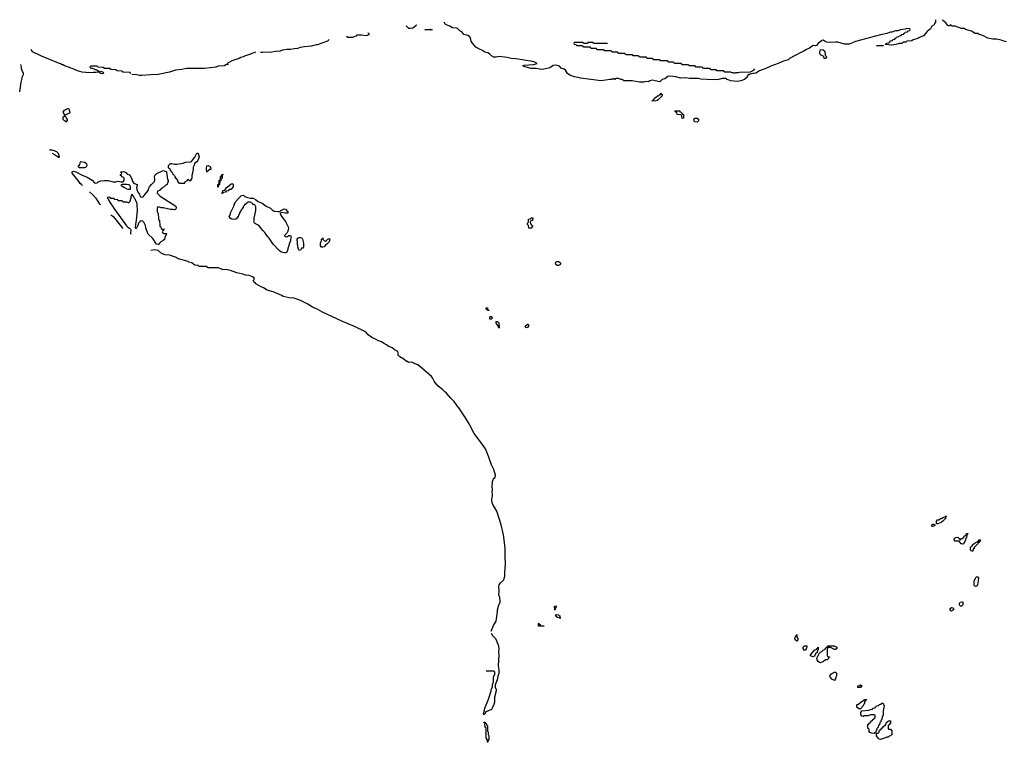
# Model space of a CAD drawing. Header units: inches. Extents: x 2710028 to 2964570, y 496606 to 722708.
# Tile 8 of 228: x 2718230 to 2734014, y 637906 to 649490. Entities that reach past the tile are written whole.
import ezdxf

# ---------------------------------------------------------------- set-up
doc = ezdxf.new("R2010")
doc.units = ezdxf.units.IN
doc.header["$MEASUREMENT"] = 0
for name, color, linetype in [('C7614', 7, 'Continuous'), ('C7623', 7, 'Continuous'), ('C7624', 7, 'Continuous'), ('C7633', 7, 'Continuous'), ('C7634', 7, 'Continuous')]:
    doc.layers.add(name, color=color, linetype=linetype)

msp = doc.modelspace()

# ---------------------------------------------------------------- linework, layer by layer
at = {"layer": 'C7614', "color": 6}
for points in [[(2720000, 648643), (2719990, 648646), (2719892, 648648), (2719886, 648650), (2719882, 648662), (2719870, 648666), (2719790, 648669), (2719770, 648686), (2719690, 648689), (2719670, 648706), (2719589, 648709), (2719570, 648726), (2719490, 648728), (2719470, 648746), (2719370, 648746), (2719358, 648742), (2719354, 648730), (2719370, 648714), (2719390, 648714), (2719422, 648702), (2719433, 648693), (2719452, 648692), (2719494, 648670), (2719498, 648658), (2719510, 648654), (2719518, 648662), (2719530, 648665), (2719570, 648651), (2719571, 648630), (2719550, 648621), (2719530, 648626), (2719522, 648630), (2719509, 648649), (2719470, 648649), (2719450, 648644), (2719410, 648646), (2719350, 648636), (2719229, 648650), (2719158, 648670), (2719069, 648709), (2719050, 648713), (2719030, 648725), (2718950, 648753), (2718927, 648767), (2718910, 648769), (2718884, 648784), (2718850, 648794), (2718570, 648913), (2718437, 648977), (2718416, 649010)], [(2718230, 648334), (2718251, 648490), (2718271, 648550), (2718271, 648569), (2718278, 648590), (2718291, 648610), (2718290, 648634), (2718271, 648670), (2718261, 648710), (2718261, 648730), (2718250, 648774)], [(2718750, 647348), (2718790, 647329), (2718850, 647288), (2718870, 647286), (2718850, 647346), (2718824, 647370), (2718785, 647390), (2718750, 647401), (2718710, 647396)], [(2719235, 646825), (2719230, 646835), (2719221, 646841), (2719219, 646850), (2719202, 646862), (2719169, 646910), (2719070, 647030), (2719069, 647051), (2719090, 647061), (2719130, 647050), (2719222, 647002), (2719310, 646964), (2719390, 646915), (2719430, 646877), (2719450, 646870), (2719470, 646874), (2719490, 646890), (2719530, 646909), (2719590, 646914), (2719650, 646912), (2719730, 646891), (2719769, 646891), (2719810, 646901), (2719850, 646892), (2719887, 646893), (2719907, 646913), (2719907, 646947), (2719902, 646962), (2719866, 646970), (2719862, 646982), (2719846, 646990), (2719846, 647010), (2719862, 647018), (2719866, 647030), (2719846, 647050), (2719890, 647056), (2719910, 647053), (2719930, 647041), (2719953, 647013), (2719990, 647001), (2720000, 646986)], [(2720000, 646823), (2719995, 646830), (2719981, 646841), (2719950, 646849), (2719872, 646848), (2719858, 646842), (2719854, 646830), (2719867, 646827), (2719910, 646799), (2719950, 646777), (2719970, 646771), (2719990, 646771), (2720000, 646772)], [(2719350, 646729), (2719397, 646690), (2719449, 646630), (2719505, 646545), (2719519, 646530), (2719519, 646521)], [(2720000, 646596), (2719990, 646566), (2719978, 646562), (2719970, 646548), (2719962, 646562), (2719950, 646566), (2719893, 646567), (2719886, 646570), (2719882, 646582), (2719870, 646586), (2719810, 646588), (2719802, 646602), (2719748, 646608), (2719742, 646622), (2719730, 646626), (2719690, 646626), (2719682, 646642), (2719670, 646646), (2719638, 646642), (2719634, 646630), (2719645, 646625), (2719667, 646587), (2719671, 646570), (2719751, 646450), (2719944, 646184), (2719962, 646162), (2719990, 646146), (2720000, 646136)], [(2719690, 646363), (2719721, 646341), (2719784, 646270), (2719879, 646150), (2719879, 646141)]]:
    msp.add_lwpolyline(points, dxfattribs=at)
for points in [[(2718970, 647849), (2718962, 647862), (2718947, 647867), (2718928, 647888), (2718928, 647932), (2718942, 647938), (2718946, 647950), (2718946, 647970), (2718929, 648010), (2718950, 648042), (2719010, 648072), (2719031, 648030), (2719032, 647990), (2719010, 647988), (2718958, 647962), (2718954, 647950), (2718958, 647938), (2718970, 647934), (2718973, 647913), (2718991, 647890), (2718990, 647866), (2718978, 647862)], [(2719190, 647115), (2719169, 647129), (2719195, 647170), (2719205, 647210), (2719210, 647215), (2719270, 647208), (2719297, 647190), (2719308, 647170), (2719305, 647150), (2719290, 647122), (2719270, 647115)]]:
    msp.add_lwpolyline(points, close=True, dxfattribs=at)
at = {"layer": 'C7623', "color": 6}
for points in [[(2725790, 639686), (2725824, 639776), (2725870, 639850), (2725889, 640000)], [(2725790, 639654), (2725810, 639616), (2725859, 639570), (2725902, 639470), (2725911, 639410), (2725906, 639350), (2725910, 639310), (2725899, 639130), (2725910, 639070), (2725910, 639010), (2725894, 638966), (2725887, 638910), (2725852, 638828), (2725850, 638790), (2725870, 638751), (2725870, 638730), (2725843, 638630), (2725844, 638550), (2725830, 638510), (2725806, 638454), (2725791, 638430), (2725718, 638402), (2725694, 638386), (2725690, 638369), (2725678, 638362), (2725670, 638349), (2725664, 638370), (2725669, 638390), (2725678, 638402), (2725689, 638451), (2725745, 638595), (2725789, 638730), (2725789, 638751), (2725808, 638790), (2725809, 638831), (2725827, 638873), (2725828, 638950), (2725838, 638982), (2725846, 638990), (2725846, 639030), (2725842, 639042), (2725830, 639046), (2725710, 639046)]]:
    msp.add_lwpolyline(points, dxfattribs=at)
for points in [[(2726890, 639889), (2726882, 639902), (2726849, 639909), (2726842, 639922), (2726826, 639930), (2726826, 639950), (2726830, 639954), (2726870, 639952), (2726878, 639938), (2726890, 639934), (2726894, 639890)], [(2726590, 639774), (2726634, 639774), (2726630, 639766), (2726547, 639767), (2726546, 639810), (2726550, 639814), (2726558, 639798), (2726570, 639794), (2726578, 639778)], [(2725730, 637906), (2725727, 637947), (2725709, 637970), (2725709, 638030), (2725702, 638050), (2725706, 638066), (2725706, 638130), (2725702, 638142), (2725690, 638146), (2725687, 638207), (2725682, 638222), (2725670, 638226), (2725670, 638231), (2725690, 638231), (2725694, 638214), (2725710, 638212), (2725718, 638178), (2725731, 638170), (2725731, 638091), (2725742, 638070), (2725742, 638030), (2725751, 638010), (2725751, 637970), (2725750, 637946), (2725738, 637942), (2725734, 637910)]]:
    msp.add_lwpolyline(points, close=True, dxfattribs=at)
at = {"layer": 'C7624', "color": 6}
for points in [[(2724592, 649410), (2724585, 649395), (2724554, 649370), (2724530, 649355), (2724493, 649347), (2724469, 649350), (2724425, 649390)], [(2730000, 648626), (2729990, 648625), (2729956, 648624), (2729941, 648619), (2729932, 648610), (2729911, 648609), (2729894, 648586), (2729890, 648569), (2729851, 648530), (2729790, 648510), (2729730, 648501), (2729630, 648510), (2729602, 648522), (2729566, 648530), (2729562, 648542), (2729548, 648548), (2729490, 648545), (2729434, 648530), (2729370, 648527), (2729250, 648530), (2729150, 648537), (2729105, 648545), (2728970, 648547), (2728910, 648559), (2728830, 648550), (2728750, 648575), (2728650, 648584), (2728622, 648578), (2728570, 648541), (2728532, 648530), (2728490, 648495), (2728370, 648518), (2728331, 648509), (2728310, 648495), (2728270, 648499), (2728230, 648490), (2728166, 648490), (2728050, 648508), (2727910, 648510), (2727903, 648523), (2727889, 648529), (2727866, 648530), (2727830, 648548), (2727790, 648546), (2727778, 648542), (2727774, 648530), (2727770, 648529), (2727766, 648530), (2727762, 648542), (2727750, 648546), (2727738, 648542), (2727734, 648530), (2727690, 648530), (2727550, 648510), (2727218, 648550), (2727183, 648563), (2727126, 648574), (2727050, 648601), (2727013, 648630), (2726979, 648679), (2726957, 648697), (2726910, 648713), (2726883, 648743), (2726830, 648762), (2726784, 648756), (2726730, 648718), (2726610, 648694), (2726570, 648695), (2726510, 648706), (2726430, 648710), (2726330, 648735), (2726295, 648750), (2726317, 648763), (2726469, 648771), (2726526, 648790), (2726486, 648810), (2726450, 648819), (2726183, 648863), (2726108, 648870), (2726044, 648884), (2725910, 648899), (2725870, 648890), (2725830, 648890), (2725793, 648910), (2725762, 648942), (2725737, 648957), (2725689, 648970), (2725641, 649001), (2725610, 649012), (2725542, 649050), (2725490, 649113), (2725470, 649145), (2725457, 649197), (2725441, 649221), (2725414, 649234), (2725350, 649253), (2725317, 649297), (2725285, 649310), (2725248, 649348), (2725230, 649356), (2725170, 649361), (2725125, 649385), (2725065, 649410), (2725050, 649420), (2725036, 649450)], [(2723470, 649228), (2723490, 649210), (2723570, 649210), (2723590, 649221), (2723630, 649229), (2723633, 649247), (2723709, 649249), (2723790, 649239), (2723834, 649250), (2723834, 649270), (2723810, 649274)], [(2722090, 648972), (2722130, 648967), (2722270, 648976), (2722332, 648988), (2722410, 648992), (2722450, 649006), (2722510, 649015), (2722570, 649016), (2722632, 649028), (2722690, 649032), (2722730, 649048), (2722798, 649062), (2722910, 649073), (2722990, 649090), (2723012, 649090), (2723080, 649120), (2723170, 649149), (2723191, 649170)], [(2727653, 649107), (2727430, 649106), (2727422, 649122), (2727410, 649126), (2727350, 649126), (2727338, 649122), (2727330, 649106), (2727270, 649106), (2727262, 649122), (2727250, 649126), (2727130, 649126), (2727118, 649122), (2727114, 649110), (2727118, 649098), (2727153, 649093), (2727158, 649078), (2727170, 649074), (2727250, 649074), (2727258, 649058), (2727270, 649054), (2727370, 649054), (2727378, 649038), (2727390, 649034), (2727470, 649034), (2727478, 649018), (2727490, 649014), (2727590, 649014), (2727598, 648998), (2727610, 648994), (2727710, 648994), (2727718, 648978), (2727730, 648974), (2727810, 648974), (2727818, 648958), (2727830, 648954), (2727930, 648954), (2727938, 648938), (2727950, 648934), (2728050, 648934), (2728058, 648918), (2728070, 648914), (2728150, 648914), (2728158, 648898), (2728170, 648894), (2728270, 648894), (2728278, 648878), (2728290, 648874), (2728370, 648874), (2728378, 648858), (2728390, 648854), (2728490, 648854), (2728498, 648838), (2728510, 648834), (2728610, 648834), (2728618, 648818), (2728630, 648814), (2728710, 648814), (2728718, 648798), (2728730, 648794), (2728830, 648794), (2728838, 648778), (2728850, 648774), (2728950, 648774), (2728958, 648758), (2728970, 648754), (2729050, 648754), (2729058, 648738), (2729070, 648734), (2729170, 648734), (2729178, 648718), (2729190, 648714), (2729290, 648714), (2729298, 648698), (2729310, 648694), (2729390, 648694), (2729398, 648678), (2729410, 648674), (2729510, 648674), (2729518, 648658), (2729530, 648654), (2729627, 648653), (2729644, 648644), (2729670, 648642), (2729690, 648634), (2729710, 648642), (2729750, 648642), (2729770, 648651), (2729948, 648652), (2729999, 648681), (2730000, 648682)], [(2722011, 648970), (2721990, 648961), (2721964, 648956), (2721930, 648938), (2721833, 648907), (2721810, 648893), (2721776, 648884), (2721750, 648869), (2721630, 648829), (2721554, 648790), (2721558, 648778), (2721572, 648770), (2721532, 648768), (2721514, 648750), (2721410, 648744), (2721372, 648730), (2721194, 648710), (2721110, 648706), (2720910, 648708), (2720876, 648704), (2720830, 648690), (2720730, 648682), (2720629, 648649), (2720450, 648610), (2720332, 648608), (2720186, 648594), (2720150, 648596), (2720108, 648608), (2720029, 648611)], [(2720011, 648629), (2720006, 648630), (2720002, 648642), (2720000, 648643)], [(2720000, 646986), (2720024, 646950), (2720040, 646900), (2720056, 646876), (2720070, 646865), (2720111, 646850), (2720114, 646830), (2720104, 646796), (2720106, 646766), (2720124, 646724), (2720150, 646691), (2720156, 646670), (2720168, 646648), (2720190, 646643), (2720210, 646650), (2720227, 646670), (2720287, 646750), (2720298, 646790), (2720310, 646810), (2720342, 646850), (2720388, 646892), (2720396, 646910), (2720398, 646930), (2720390, 646970), (2720397, 646990), (2720412, 647010), (2720430, 647025), (2720530, 647070), (2720576, 647056), (2720582, 647050), (2720591, 647011), (2720602, 646930), (2720611, 646911), (2720610, 646886), (2720598, 646882), (2720594, 646850), (2720578, 646842), (2720574, 646830), (2720558, 646822), (2720554, 646810), (2720530, 646806), (2720510, 646786), (2720498, 646782), (2720494, 646770), (2720478, 646762), (2720474, 646750), (2720438, 646742), (2720432, 646710), (2720471, 646670), (2720498, 646650), (2720715, 646510), (2720736, 646490), (2720741, 646470), (2720730, 646449), (2720710, 646442), (2720688, 646448), (2720650, 646449), (2720530, 646475), (2720496, 646476), (2720470, 646486), (2720438, 646482), (2720434, 646470), (2720434, 646410), (2720438, 646398), (2720452, 646390), (2720454, 646290), (2720458, 646278), (2720470, 646274), (2720473, 646267), (2720474, 646190), (2720478, 646178), (2720494, 646170), (2720498, 646138), (2720510, 646134), (2720550, 646134), (2720554, 646130), (2720538, 646122), (2720530, 646106), (2720518, 646102), (2720514, 646090), (2720518, 646078), (2720544, 646064), (2720580, 646060), (2720591, 646051), (2720578, 646042), (2720557, 646003), (2720550, 645969), (2720530, 645949), (2720491, 645929), (2720471, 645909), (2720462, 645890), (2720450, 645886), (2720425, 645890), (2720410, 645905), (2720364, 645984), (2720289, 646050), (2720254, 646150), (2720248, 646190), (2720222, 646242), (2720207, 646247), (2720202, 646262), (2720190, 646266), (2720158, 646262), (2720154, 646250), (2720134, 646230), (2720125, 646190), (2720102, 646150), (2720090, 646138), (2720086, 646150), (2720090, 646214), (2720104, 646276), (2720119, 646430), (2720115, 646530), (2720107, 646553), (2720107, 646567), (2720090, 646586), (2720087, 646607), (2720070, 646626), (2720067, 646647), (2720046, 646670), (2720042, 646682), (2720030, 646686), (2720012, 646650), (2720011, 646630), (2720000, 646596)], [(2720000, 646772), (2720008, 646772), (2720009, 646810), (2720000, 646823)], [(2720000, 646136), (2720006, 646130), (2720011, 646111), (2720007, 646067), (2720011, 646051)], [(2725889, 640000), (2725892, 640028), (2725912, 640110), (2725930, 640149), (2725933, 640170), (2725928, 640230), (2725910, 640270), (2725918, 640330), (2725910, 640410), (2725917, 640430), (2725938, 640462), (2725990, 640509), (2725997, 640530), (2726006, 640570), (2726006, 640634), (2726018, 640758), (2726010, 640890), (2726012, 641010), (2726004, 641110), (2725987, 641230), (2725950, 641390), (2725879, 641610), (2725816, 641716), (2725801, 641770), (2725801, 641810), (2725811, 641851), (2725811, 641889), (2725806, 641910), (2725811, 641970), (2725806, 641990), (2725806, 642030), (2725811, 642050), (2725811, 642089), (2725822, 642118), (2725838, 642142), (2725851, 642150), (2725856, 642190), (2725830, 642281), (2725792, 642352), (2725750, 642475), (2725695, 642610), (2725650, 642682), (2725550, 642813), (2725514, 642854), (2725433, 643010), (2725376, 643110), (2725270, 643270), (2725241, 643301), (2725196, 643370), (2725142, 643422), (2725070, 643503), (2725044, 643524), (2725010, 643560), (2724937, 643617), (2724930, 643630), (2724918, 643638), (2724875, 643695), (2724850, 643747), (2724830, 643770), (2724790, 643810), (2724674, 643910), (2724610, 643955), (2724542, 643982), (2724530, 643992), (2724490, 644001), (2724470, 643994), (2724458, 643998), (2724454, 644010), (2724430, 644011), (2724387, 644047), (2724325, 644085), (2724299, 644110), (2724298, 644150), (2724290, 644170), (2724238, 644198), (2724230, 644210), (2724199, 644230), (2724138, 644258), (2724110, 644279), (2724063, 644303), (2724030, 644326), (2723980, 644340), (2723933, 644370), (2723877, 644397), (2723819, 644439), (2723790, 644470), (2723763, 644490), (2723596, 644570), (2723395, 644655), (2723082, 644802), (2723010, 644842), (2722922, 644882), (2722850, 644932), (2722730, 644989), (2722630, 645026), (2722550, 645030), (2722454, 645054), (2722431, 645070), (2722291, 645130), (2722196, 645156), (2722138, 645190), (2722091, 645211), (2722018, 645258), (2722010, 645272), (2721994, 645274), (2721990, 645294), (2721978, 645298), (2721974, 645310), (2721990, 645326), (2721991, 645350), (2721962, 645370), (2721911, 645390), (2721850, 645393), (2721809, 645411), (2721710, 645431), (2721610, 645470), (2721533, 645487), (2721482, 645482), (2721472, 645490), (2721410, 645510), (2721252, 645512), (2721238, 645518), (2721234, 645530), (2721230, 645531), (2721113, 645533), (2721098, 645538), (2721094, 645550), (2721036, 645556), (2720992, 645590), (2720943, 645603), (2720930, 645614), (2720776, 645656), (2720730, 645685), (2720633, 645713), (2720563, 645723), (2720518, 645738), (2720510, 645745), (2720502, 645742), (2720450, 645791), (2720390, 645799), (2720330, 645792)]]:
    msp.add_lwpolyline(points, dxfattribs=at)
for points in [[(2724810, 649321), (2724770, 649329), (2724726, 649330), (2724769, 649331), (2724810, 649339), (2724842, 649330), (2724830, 649325)], [(2728370, 648186), (2728369, 648190), (2728386, 648194), (2728388, 648210), (2728403, 648217), (2728409, 648230), (2728442, 648258), (2728449, 648270), (2728469, 648271), (2728490, 648291), (2728507, 648293), (2728509, 648310), (2728514, 648310), (2728518, 648298), (2728532, 648292), (2728532, 648270), (2728472, 648210), (2728450, 648195), (2728430, 648189)], [(2728848, 647908), (2728847, 647947), (2728842, 647962), (2728827, 647967), (2728770, 647968), (2728762, 648002), (2728750, 648006), (2728742, 648022), (2728730, 648026), (2728729, 648031), (2728812, 648030), (2728814, 648014), (2728834, 648010), (2728838, 647998), (2728850, 647994), (2728858, 647978), (2728874, 647970), (2728870, 647909)], [(2729090, 647849), (2729049, 647850), (2729038, 647890), (2729047, 647913), (2729091, 647911), (2729110, 647894), (2729112, 647870)], [(2720970, 646906), (2720953, 646907), (2720946, 646910), (2720942, 646922), (2720930, 646926), (2720918, 646922), (2720912, 646908), (2720898, 646902), (2720894, 646890), (2720874, 646886), (2720870, 646866), (2720790, 646866), (2720782, 646882), (2720770, 646886), (2720762, 646922), (2720750, 646926), (2720742, 646942), (2720730, 646946), (2720726, 646970), (2720706, 646990), (2720702, 647002), (2720690, 647006), (2720686, 647030), (2720666, 647050), (2720662, 647062), (2720650, 647066), (2720646, 647090), (2720630, 647098), (2720617, 647117), (2720613, 647130), (2720617, 647150), (2720630, 647170), (2720650, 647184), (2720670, 647185), (2720710, 647172), (2720750, 647174), (2720850, 647192), (2720890, 647204), (2720968, 647212), (2720982, 647218), (2721002, 647238), (2721036, 647284), (2721070, 647351), (2721090, 647351), (2721105, 647290), (2721086, 647234), (2721071, 647209), (2721033, 647187), (2721032, 647170), (2721013, 647127), (2721012, 647072), (2721002, 647050), (2721002, 647030), (2720992, 646990), (2720991, 646949), (2720974, 646930), (2720974, 646910)], [(2721230, 647046), (2721226, 647106), (2721229, 647149), (2721250, 647154), (2721291, 647130), (2721294, 647090), (2721290, 647086), (2721270, 647086), (2721250, 647066), (2721238, 647062)], [(2721406, 646806), (2721409, 646850), (2721422, 646858), (2721427, 646873), (2721429, 646910), (2721442, 646918), (2721447, 646933), (2721450, 646974), (2721462, 646978), (2721468, 647010), (2721491, 647011), (2721490, 647006), (2721478, 647002), (2721474, 646990), (2721474, 646950), (2721458, 646942), (2721454, 646910), (2721438, 646902), (2721432, 646848), (2721418, 646842), (2721410, 646806)], [(2721470, 646706), (2721466, 646710), (2721482, 646718), (2721488, 646750), (2721522, 646758), (2721526, 646770), (2721556, 646804), (2721620, 646860), (2721630, 646865), (2721650, 646851), (2721654, 646810), (2721614, 646770), (2721590, 646766), (2721572, 646748), (2721538, 646742), (2721530, 646726), (2721498, 646722), (2721490, 646708)], [(2722367, 646413), (2722403, 646417), (2722415, 646430), (2722470, 646457), (2722490, 646451), (2722531, 646410), (2722530, 646389), (2722490, 646386), (2722423, 646397), (2722411, 646389), (2722406, 646374), (2722431, 646330), (2722490, 646256), (2722532, 646170), (2722537, 646150), (2722530, 646102), (2722511, 646069), (2722474, 646030), (2722478, 646018), (2722490, 646014), (2722530, 646014), (2722546, 646030), (2722569, 646031), (2722582, 646010), (2722571, 645969), (2722570, 645946), (2722554, 645906), (2722541, 645850), (2722531, 645830), (2722530, 645808), (2722510, 645762), (2722490, 645750), (2722470, 645750), (2722450, 645756), (2722415, 645770), (2722388, 645788), (2722293, 645890), (2722229, 645990), (2722210, 646010), (2722160, 646080), (2722127, 646110), (2722067, 646187), (2722044, 646204), (2721995, 646230), (2721982, 646250), (2721988, 646272), (2721989, 646310), (2722015, 646430), (2722018, 646490), (2722002, 646522), (2721970, 646528), (2721966, 646546), (2721948, 646548), (2721942, 646562), (2721930, 646566), (2721890, 646566), (2721878, 646562), (2721873, 646547), (2721858, 646542), (2721854, 646530), (2721834, 646526), (2721830, 646506), (2721818, 646502), (2721812, 646488), (2721810, 646468), (2721794, 646466), (2721790, 646446), (2721778, 646442), (2721772, 646410), (2721758, 646402), (2721750, 646366), (2721738, 646362), (2721730, 646326), (2721718, 646322), (2721714, 646310), (2721694, 646290), (2721670, 646287), (2721630, 646290), (2721604, 646310), (2721590, 646334), (2721608, 646370), (2721610, 646394), (2721669, 646511), (2721669, 646530), (2721685, 646555), (2721690, 646570), (2721741, 646630), (2721784, 646670), (2721810, 646676), (2721825, 646670), (2721837, 646657), (2721864, 646644), (2721930, 646631), (2721971, 646630), (2722011, 646610), (2722053, 646573), (2722119, 646550), (2722183, 646503), (2722250, 646470), (2722280, 646440), (2722310, 646423)], [(2726434, 646194), (2726446, 646194), (2726452, 646188), (2726453, 646167), (2726438, 646162), (2726430, 646148), (2726390, 646146), (2726386, 646190), (2726370, 646206), (2726369, 646230), (2726382, 646238), (2726386, 646250), (2726386, 646290), (2726422, 646298), (2726429, 646311), (2726450, 646312), (2726454, 646310), (2726452, 646270), (2726418, 646262), (2726414, 646250), (2726418, 646218), (2726432, 646212)], [(2722710, 645789), (2722698, 645810), (2722689, 645849), (2722677, 645970), (2722689, 645990), (2722710, 645999), (2722730, 646001), (2722752, 645992), (2722764, 645970), (2722778, 645910), (2722782, 645850), (2722772, 645828), (2722750, 645826), (2722730, 645798)], [(2723130, 645942), (2723150, 645951), (2723169, 645970), (2723185, 645975), (2723190, 645982), (2723198, 645978), (2723202, 645970), (2723191, 645929), (2723152, 645890), (2723130, 645875), (2723110, 645850), (2723090, 645842), (2723070, 645845), (2723053, 645870), (2723054, 645906), (2723069, 645950), (2723070, 645974), (2723082, 645978), (2723090, 645994), (2723092, 645970), (2723111, 645951)], [(2726870, 645549), (2726846, 645550), (2726825, 645565), (2726822, 645590), (2726829, 645611), (2726870, 645611), (2726898, 645590), (2726898, 645570), (2726890, 645558)], [(2725750, 644829), (2725728, 644830), (2725726, 644846), (2725708, 644850), (2725706, 644870), (2725731, 644870), (2725732, 644852), (2725738, 644838), (2725750, 644834)], [(2725790, 644689), (2725769, 644690), (2725766, 644710), (2725770, 644732), (2725791, 644731), (2725794, 644714), (2725812, 644710), (2725798, 644702)], [(2725910, 644546), (2725902, 644582), (2725890, 644586), (2725885, 644605), (2725870, 644626), (2725866, 644654), (2725890, 644654), (2725911, 644631), (2725914, 644550)], [(2726350, 644549), (2726329, 644570), (2726370, 644611), (2726374, 644610), (2726392, 644590), (2726382, 644570), (2726370, 644558)], [(2726810, 640026), (2726806, 640090), (2726830, 640094), (2726831, 640070), (2726818, 640062)]]:
    msp.add_lwpolyline(points, close=True, dxfattribs=at)
at = {"layer": 'C7633', "color": 6}
for points in [[(2730690, 639529), (2730661, 639550), (2730654, 639570), (2730670, 639614), (2730682, 639618), (2730690, 639634), (2730691, 639591), (2730705, 639570), (2730705, 639550)], [(2730810, 639378), (2730789, 639410), (2730788, 639430), (2730810, 639452), (2730850, 639454), (2730851, 639430), (2730841, 639419), (2730830, 639386)], [(2730950, 639274), (2730908, 639290), (2730908, 639310), (2730970, 639382), (2730994, 639394), (2731006, 639394), (2731008, 639410), (2731026, 639414), (2731026, 639426), (2731032, 639432), (2731032, 639388), (2731018, 639382), (2731012, 639348), (2730990, 639326), (2730970, 639289)], [(2731290, 639395), (2731230, 639428), (2731193, 639427), (2731178, 639422), (2731172, 639390), (2731174, 639290), (2731190, 639274), (2731210, 639274), (2731212, 639270), (2731198, 639262), (2731194, 639250), (2731172, 639230), (2731150, 639228), (2731110, 639195), (2731090, 639189), (2731070, 639182), (2731050, 639185), (2731030, 639199), (2731013, 639230), (2731009, 639251), (2731013, 639267), (2731049, 639331), (2731069, 639351), (2731090, 639362), (2731110, 639382), (2731140, 639400), (2731150, 639414), (2731162, 639418), (2731166, 639430), (2731182, 639438), (2731190, 639452), (2731287, 639453), (2731330, 639432), (2731331, 639410), (2731310, 639395)], [(2731290, 638898), (2731250, 638917), (2731230, 638944), (2731218, 638970), (2731224, 638990), (2731250, 639010), (2731290, 639031), (2731310, 639032), (2731331, 639010), (2731324, 638996), (2731322, 638970), (2731312, 638950), (2731310, 638926)], [(2731710, 638786), (2731667, 638787), (2731666, 638810), (2731702, 638818), (2731706, 638830), (2731714, 638830), (2731718, 638818), (2731734, 638810), (2731718, 638802)], [(2731682, 638442), (2731649, 638470), (2731648, 638510), (2731667, 638513), (2731686, 638530), (2731706, 638534), (2731710, 638552), (2731727, 638553), (2731746, 638570), (2731766, 638574), (2731770, 638592), (2731810, 638594), (2731812, 638590), (2731806, 638586), (2731794, 638586), (2731790, 638566), (2731778, 638562), (2731772, 638548), (2731771, 638530), (2731761, 638519), (2731751, 638489), (2731710, 638442)], [(2731930, 638049), (2731886, 638050), (2731848, 638070), (2731847, 638107), (2731842, 638122), (2731830, 638126), (2731827, 638133), (2731826, 638190), (2731842, 638198), (2731847, 638213), (2731862, 638218), (2731867, 638233), (2731882, 638238), (2731887, 638253), (2731902, 638258), (2731907, 638273), (2731922, 638278), (2731927, 638293), (2731942, 638298), (2731946, 638310), (2731942, 638342), (2731930, 638346), (2731870, 638346), (2731830, 638328), (2731770, 638328), (2731750, 638318), (2731730, 638326), (2731721, 638341), (2731713, 638370), (2731716, 638384), (2731730, 638411), (2731840, 638420), (2731870, 638432), (2731902, 638438), (2731908, 638452), (2731942, 638458), (2731950, 638474), (2731962, 638478), (2731966, 638490), (2732002, 638498), (2732010, 638512), (2732042, 638518), (2732050, 638534), (2732070, 638534), (2732091, 638490), (2732081, 638470), (2732071, 638410), (2732072, 638328), (2732058, 638322), (2732052, 638270), (2732038, 638262), (2732030, 638226), (2732018, 638222), (2732012, 638188), (2731998, 638182), (2731992, 638148), (2731973, 638127), (2731972, 638108), (2731958, 638102), (2731954, 638066), (2731938, 638062)], [(2732030, 637949), (2732010, 637954), (2731990, 637975), (2731968, 638012), (2731966, 638054), (2731990, 638054), (2732006, 638070), (2732006, 638090), (2732022, 638098), (2732030, 638114), (2732042, 638118), (2732050, 638134), (2732062, 638138), (2732070, 638154), (2732082, 638158), (2732090, 638174), (2732102, 638178), (2732110, 638194), (2732122, 638198), (2732128, 638230), (2732146, 638234), (2732150, 638252), (2732190, 638252), (2732192, 638210), (2732178, 638202), (2732170, 638186), (2732158, 638182), (2732154, 638170), (2732154, 638130), (2732158, 638118), (2732190, 638114), (2732198, 638098), (2732213, 638093), (2732213, 638027), (2732198, 638022), (2732191, 638009), (2732170, 638006), (2732154, 637990), (2732130, 637988), (2732094, 637970)]]:
    msp.add_lwpolyline(points, close=True, dxfattribs=at)
at = {"layer": 'C7634', "color": 6}
msp.add_line((2730000, 648682), (2730017, 648703), dxfattribs=at)
for points in [[(2732913, 649490), (2732910, 649450), (2732895, 649430), (2732890, 649410), (2732855, 649385), (2732830, 649345), (2732779, 649301), (2732721, 649230), (2732654, 649206), (2732630, 649186), (2732554, 649166), (2732530, 649149), (2732453, 649147), (2732434, 649130), (2732392, 649128), (2732374, 649110), (2732330, 649109), (2732274, 649090), (2732210, 649084), (2732106, 649090), (2732122, 649098), (2732130, 649114), (2732162, 649118), (2732166, 649130), (2732182, 649138), (2732186, 649150), (2732222, 649158), (2732228, 649172), (2732262, 649178), (2732268, 649192), (2732282, 649198), (2732286, 649210), (2732322, 649218), (2732328, 649232), (2732362, 649238), (2732370, 649254), (2732402, 649258), (2732406, 649270), (2732422, 649278), (2732426, 649290), (2732462, 649298), (2732470, 649314), (2732502, 649318), (2732506, 649330), (2732502, 649342), (2732450, 649348), (2732424, 649336), (2732350, 649329), (2732307, 649313), (2732270, 649309), (2732210, 649289), (2732190, 649289), (2732131, 649269), (2732030, 649247), (2731630, 649138), (2731579, 649121), (2731530, 649098), (2731510, 649095), (2731450, 649095), (2731348, 649132), (2731310, 649132), (2731230, 649122), (2731168, 649128), (2731140, 649140), (2731110, 649164), (2731090, 649155), (2731030, 649110), (2731003, 649077), (2730988, 649072), (2730950, 649074), (2730934, 649066), (2730890, 649035), (2730846, 649014), (2730790, 648979), (2730755, 648965), (2730571, 648870), (2730550, 648849), (2730474, 648826), (2730390, 648789), (2730270, 648746), (2730190, 648706), (2730130, 648687), (2730090, 648670), (2730030, 648632), (2730000, 648626)], [(2734050, 649135), (2733990, 649150), (2733964, 649164), (2733915, 649175), (2733890, 649180), (2733830, 649179), (2733750, 649193), (2733670, 649239), (2733613, 649253), (2733590, 649269), (2733546, 649270), (2733486, 649306), (2733390, 649335), (2733370, 649348), (2733328, 649348), (2733287, 649367), (2733270, 649368), (2733227, 649387), (2733168, 649388), (2733162, 649402), (2733150, 649406), (2733134, 649390), (2733126, 649390), (2733110, 649398), (2733077, 649437), (2733030, 649478), (2733024, 649490)]]:
    msp.add_lwpolyline(points, dxfattribs=at)
for points in [[(2732070, 649069), (2731966, 649070), (2732070, 649074)], [(2731150, 648868), (2731129, 648869), (2731122, 648902), (2731070, 648928), (2731055, 648950), (2731055, 648970), (2731069, 649011), (2731110, 649006), (2731132, 648990), (2731139, 648979), (2731142, 648922), (2731154, 648910), (2731158, 648898), (2731171, 648890), (2731158, 648882)], [(2732926, 641406), (2732928, 641450), (2732946, 641470), (2732967, 641473), (2732990, 641492), (2733007, 641493), (2733030, 641512), (2733062, 641518), (2733070, 641532), (2733092, 641532), (2733090, 641526), (2733078, 641522), (2733072, 641508), (2733071, 641490), (2733058, 641482), (2733051, 641470), (2733037, 641463), (2733031, 641450), (2733002, 641430), (2732950, 641409)], [(2732890, 641394), (2732914, 641394), (2732907, 641387), (2732893, 641387), (2732890, 641369), (2732870, 641364), (2732850, 641369), (2732850, 641392), (2732870, 641405), (2732882, 641402)], [(2733350, 641084), (2733330, 641085), (2733322, 641090), (2733290, 641129), (2733229, 641130), (2733209, 641150), (2733209, 641170), (2733230, 641191), (2733270, 641194), (2733294, 641170), (2733298, 641158), (2733310, 641154), (2733328, 641172), (2733350, 641174), (2733368, 641192), (2733370, 641212), (2733386, 641214), (2733390, 641232), (2733406, 641234), (2733410, 641252), (2733430, 641254), (2733432, 641250), (2733418, 641242), (2733413, 641227), (2733410, 641186), (2733392, 641168), (2733390, 641146), (2733362, 641090)], [(2733490, 640968), (2733482, 640982), (2733470, 640986), (2733470, 641034), (2733482, 641038), (2733486, 641050), (2733502, 641058), (2733506, 641070), (2733529, 641091), (2733580, 641120), (2733602, 641138), (2733609, 641151), (2733634, 641154), (2733630, 641129), (2733617, 641123), (2733610, 641109), (2733598, 641102), (2733590, 641088), (2733532, 641028), (2733530, 641008), (2733514, 641006), (2733510, 640968)], [(2733550, 640404), (2733536, 640416), (2733529, 640430), (2733529, 640470), (2733533, 640490), (2733559, 640550), (2733570, 640557), (2733590, 640559), (2733599, 640550), (2733597, 640497), (2733582, 640430), (2733570, 640409)], [(2733170, 640009), (2733155, 640015), (2733149, 640030), (2733149, 640050), (2733170, 640065), (2733190, 640062), (2733198, 640050), (2733198, 640030)], [(2733310, 640089), (2733299, 640099), (2733294, 640110), (2733294, 640130), (2733309, 640150), (2733336, 640156), (2733352, 640150), (2733352, 640112), (2733330, 640089)]]:
    msp.add_lwpolyline(points, close=True, dxfattribs=at)

doc.saveas('drawing.dxf')
